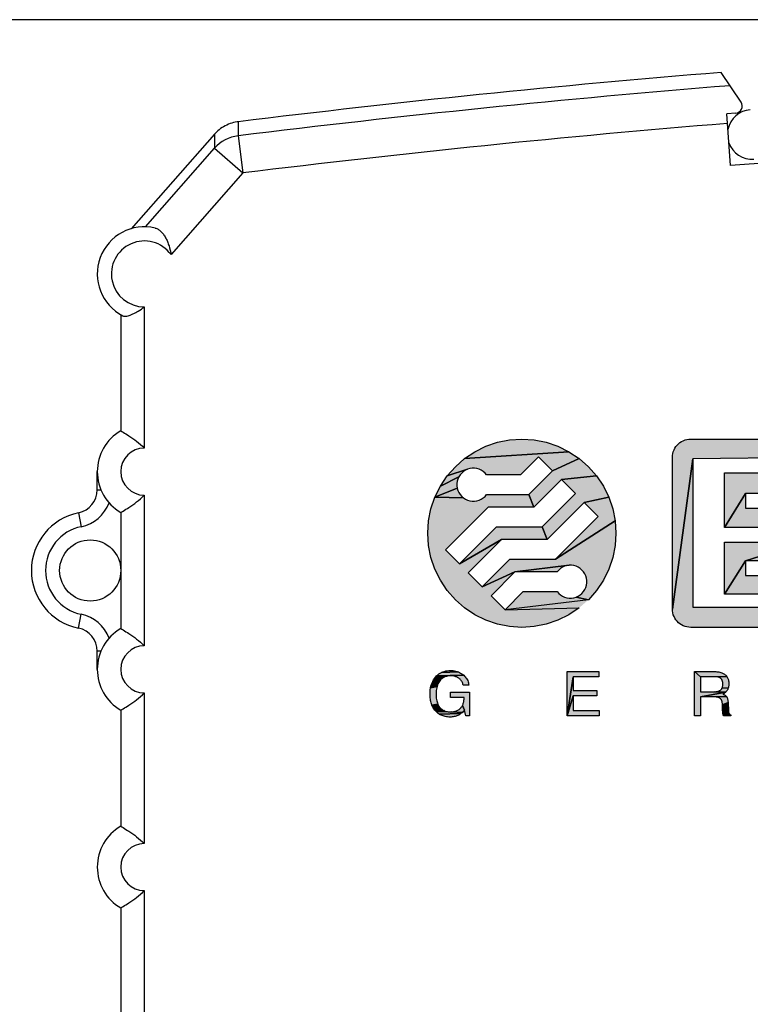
# Model space of a CAD drawing. Header units: millimetres. Extents: x 0 to 420, y 0 to 297.
# Tile 15 of 29: x 186 to 202, y 232 to 253. Entities that reach past the tile are written whole.
import ezdxf

# ---------------------------------------------------------------- set-up
doc = ezdxf.new("R2010")
doc.units = ezdxf.units.MM
doc.header["$LTSCALE"] = 23.1
doc.layers.get('0').update_dxf_attribs({"linetype": 'CONTINUOUS'})
doc.layers.add('T-EM12D-TIO-DXF_CONTINUOUS_LINE', color=7, linetype='CONTINUOUS')
doc.layers.add('T-EM12D-TIO-XXX_DXF_DIMENSION', color=7, linetype='CONTINUOUS')
doc.styles.get("Standard").update_dxf_attribs({"font": 'txt', "width": 0.8})
doc.dimstyles.new('DIMSTYLE_3', dxfattribs={"dimtxt": 2.5, "dimasz": 3.5, "dimexe": 1, "dimexo": 0, "dimtad": 1, "dimdec": 0, "dimdsep": 46, "dimtxsty": 'Standard', "dimblk": '_FILLED', "dimblk1": '_FILLED', "dimblk2": '_FILLED', "dimcen": 0.09, "dimclrt": 5, "dimadec": 0, "dimazin": 0, "dimtp": 0.3, "dimtm": 0.3, "dimtfac": 1, "dimtdec": 0, "dimtofl": 0, "dimtmove": 0, "dimatfit": 3, "dimldrblk": '_FILLED', "dimfxl": 1, "dimtolj": 1, "dimarcsym": 0})

# ---------------------------------------------------------------- blocks, each defined once
blk = doc.blocks.new('_FILLED')
at = {"color": 0, "linetype": 'ByBlock'}
blk.add_solid([(0, 0), (-1, 0.1429), (-1, -0.1429)], dxfattribs=at)
blk = doc.blocks.new('*D3')
at = {"layer": 'T-EM12D-TIO-XXX_DXF_DIMENSION', "color": 2, "linetype": 'Continuous'}
for p, q in [((211.975, 252.756), (179.083, 252.756)), ((180.083, 252.756), (180.083, 203.606)), ((180.083, 154.456), (180.083, 203.606)), ((208.875, 154.456), (179.083, 154.456))]:
    blk.add_line(p, q, dxfattribs=at)
at = {"layer": 'T-EM12D-TIO-XXX_DXF_DIMENSION', "color": 2, "linetype": 'Continuous', "xscale": 3.5, "yscale": 3.5, "zscale": 3.5}
for p, rotation in [((180.083, 252.756), 90), ((180.083, 154.456), 270)]:
    blk.add_blockref('_FILLED', p, dxfattribs=dict(at, rotation=rotation))
at = {"layer": 'T-EM12D-TIO-XXX_DXF_DIMENSION', "color": 5, "linetype": 'Continuous', "insert": (176.958, 203.606), "char_height": 2.5, "width": 5.89286, "attachment_point": 2, "rotation": 90, "line_spacing_factor": 0.9}
blk.add_mtext('98', dxfattribs=at)
blk = doc.blocks.new('E-T-A-LOGO-GERMANY_BL4', base_point=(203.865, 240.94))
at = {"layer": 'T-EM12D-TIO-DXF_CONTINUOUS_LINE', "linetype": 'Continuous', "true_color": 0x0ba1e2}
for points in [[(197, 243.847), (197.261, 243.83), (197.518, 243.779), (197.765, 243.695), (198, 243.579), (195.782, 243.434), (196, 243.579), (196.235, 243.695), (196.482, 243.779), (196.739, 243.83)], [(200.549, 243.845), (200.59, 243.847), (202.586, 243.847), (202.627, 243.845), (202.667, 243.839), (202.706, 243.828), (202.745, 243.813), (202.781, 243.795), (202.815, 243.773), (202.847, 243.747), (202.876, 243.718), (202.901, 243.686), (202.924, 243.652), (202.942, 243.616), (202.957, 243.578), (202.967, 243.538), (202.974, 243.498), (202.976, 243.457), (200.632, 243.427), (200.2, 240.237), (200.2, 243.457), (200.202, 243.498), (200.208, 243.538), (200.219, 243.578), (200.234, 243.616), (200.252, 243.652), (200.274, 243.686), (200.3, 243.718), (200.329, 243.747), (200.361, 243.773), (200.395, 243.795), (200.431, 243.813), (200.469, 243.828), (200.509, 243.839)], [(197.356, 243.471), (196.972, 243.087), (196.25, 243.087), (196.217, 243.125), (196.179, 243.158), (196.137, 243.185), (196.092, 243.205), (196.044, 243.219), (195.995, 243.226), (195.945, 243.226), (195.895, 243.219), (195.847, 243.205), (195.413, 243.065), (195.586, 243.261), (195.782, 243.434), (198, 243.579), (198.217, 243.434), (197.653, 243.174)], [(198.414, 243.261), (198.587, 243.065), (197.841, 242.986), (197.256, 242.401), (197.146, 242.667), (197.653, 243.174), (198.217, 243.434)], [(202.976, 240.275), (202.976, 240.237), (202.974, 240.196), (202.967, 240.156), (202.957, 240.117), (202.942, 240.079), (202.924, 240.042), (202.901, 240.008), (202.876, 239.976), (202.847, 239.947), (202.815, 239.922), (202.781, 239.899), (202.745, 239.881), (202.706, 239.866), (202.667, 239.856), (202.627, 239.849), (202.586, 239.847), (200.59, 239.847), (200.549, 239.849), (200.509, 239.856), (200.469, 239.866), (200.431, 239.881), (200.395, 239.899), (200.361, 239.922), (200.329, 239.947), (200.3, 239.976), (200.274, 240.008), (200.252, 240.042), (200.234, 240.079), (200.219, 240.117), (200.208, 240.156), (200.202, 240.196), (200.2, 240.237), (200.632, 243.427), (200.632, 240.275)], [(195.621, 242.852), (195.628, 242.803), (195.152, 242.613), (195.268, 242.847), (195.663, 243.045), (195.642, 242.999), (195.628, 242.952), (195.621, 242.902)], [(195.69, 243.087), (195.663, 243.045), (195.268, 242.847), (195.413, 243.065), (195.847, 243.205), (195.802, 243.184), (195.76, 243.157), (195.722, 243.125)], [(198.587, 243.065), (198.732, 242.847), (198.848, 242.613), (198.327, 242.5), (197.541, 241.714), (197.43, 241.981), (198.138, 242.689), (197.841, 242.986)], [(202.627, 242.693), (202.586, 242.691), (201.752, 242.691), (201.308, 241.971), (201.308, 243.127), (202.976, 243.127), (202.976, 243.081), (202.974, 243.04), (202.967, 243), (202.957, 242.961), (202.942, 242.923), (202.924, 242.886), (202.901, 242.852), (202.876, 242.82), (202.847, 242.791), (202.815, 242.766), (202.781, 242.743), (202.745, 242.725), (202.706, 242.71), (202.667, 242.7)], [(196.217, 242.63), (196.25, 242.667), (197.146, 242.667), (197.256, 242.401), (196.285, 242.401), (195.376, 241.491), (195.673, 241.194), (196.57, 241.714), (195.861, 241.006), (196.158, 240.709), (196.854, 241.027), (196.347, 240.52), (196.644, 240.223), (198.217, 240.26), (198, 240.115), (197.765, 239.999), (197.518, 239.915), (197.261, 239.864), (197, 239.847), (196.739, 239.864), (196.482, 239.915), (196.235, 239.999), (196, 240.115), (195.782, 240.26), (195.586, 240.433), (195.413, 240.63), (195.268, 240.847), (195.152, 241.082), (195.068, 241.33), (195.017, 241.586), (195, 241.847), (195.017, 242.108), (195.068, 242.365), (195.152, 242.613), (195.76, 242.597), (195.802, 242.57), (195.847, 242.549), (195.895, 242.535), (195.945, 242.528), (195.995, 242.528), (196.044, 242.535), (196.092, 242.549), (196.137, 242.57), (196.179, 242.597)], [(195.722, 242.63), (195.76, 242.597), (195.152, 242.613), (195.628, 242.803), (195.642, 242.755), (195.663, 242.71), (195.69, 242.668)], [(202.976, 241.993), (202.976, 241.649), (201.752, 241.259), (201.308, 240.555), (201.308, 241.655), (202.536, 241.655), (202.536, 241.971), (201.308, 241.971), (201.752, 242.691), (201.752, 242.383), (202.586, 242.383), (202.627, 242.381), (202.667, 242.375), (202.706, 242.364), (202.745, 242.349), (202.781, 242.331), (202.815, 242.309), (202.847, 242.283), (202.876, 242.254), (202.901, 242.222), (202.924, 242.188), (202.942, 242.152), (202.957, 242.114), (202.967, 242.074), (202.974, 242.034)], [(198.848, 242.613), (198.932, 242.365), (198.983, 242.108), (197.715, 241.294), (198.624, 242.203), (198.327, 242.5)], [(198.932, 241.33), (198.848, 241.082), (198.732, 240.847), (198.587, 240.63), (198.414, 240.433), (198.152, 240.489), (198.198, 240.51), (198.24, 240.537), (198.277, 240.57), (198.31, 240.608), (198.337, 240.65), (198.358, 240.695), (198.372, 240.743), (198.379, 240.792), (198.379, 240.842), (198.372, 240.892), (198.358, 240.939), (198.337, 240.985), (198.31, 241.027), (198.277, 241.065), (198.24, 241.097), (198.198, 241.124), (198.152, 241.145), (198.104, 241.159), (198.055, 241.166), (198.005, 241.166), (196.854, 241.027), (196.158, 240.709), (196.744, 241.294), (197.715, 241.294), (198.983, 242.108), (199, 241.847), (198.983, 241.586)], [(196.57, 241.714), (195.673, 241.194), (196.459, 241.981), (197.43, 241.981), (197.541, 241.714)], [(202.627, 241.261), (202.586, 241.259), (201.752, 241.259), (202.976, 241.649), (202.974, 241.608), (202.967, 241.568), (202.957, 241.529), (202.942, 241.491), (202.924, 241.454), (202.901, 241.42), (202.876, 241.388), (202.847, 241.359), (202.815, 241.334), (202.781, 241.311), (202.745, 241.293), (202.706, 241.278), (202.667, 241.268)], [(197.783, 241.065), (197.75, 241.027), (196.854, 241.027), (198.005, 241.166), (197.956, 241.159), (197.908, 241.145), (197.862, 241.125), (197.82, 241.098)], [(202.976, 240.561), (202.976, 240.555), (201.308, 240.555), (201.752, 241.259), (201.752, 240.951), (202.586, 240.951), (202.627, 240.949), (202.667, 240.943), (202.706, 240.932), (202.745, 240.917), (202.781, 240.899), (202.815, 240.877), (202.847, 240.851), (202.876, 240.822), (202.901, 240.79), (202.924, 240.756), (202.942, 240.72), (202.957, 240.682), (202.967, 240.642), (202.974, 240.602)], [(198.005, 240.468), (198.055, 240.468), (198.104, 240.475), (198.152, 240.489), (198.414, 240.433), (196.644, 240.223), (197.028, 240.607), (197.75, 240.607), (197.783, 240.57), (197.82, 240.537), (197.862, 240.51), (197.908, 240.489), (197.956, 240.475)], [(195.674, 238.89), (195.698, 238.877), (195.721, 238.863), (195.744, 238.847), (195.763, 238.831), (195.188, 238.815), (195.211, 238.837), (195.236, 238.857), (195.262, 238.875), (195.29, 238.89), (195.649, 238.901)], [(195.448, 238.931), (195.484, 238.932), (195.513, 238.931), (195.542, 238.929), (195.569, 238.924), (195.597, 238.918), (195.623, 238.911), (195.649, 238.901), (195.29, 238.89), (195.319, 238.903), (195.349, 238.913), (195.381, 238.922), (195.414, 238.927)], [(198.633, 238.907), (198.633, 238.795), (198.087, 238.795), (197.962, 237.967), (197.962, 238.907)], [(201.086, 238.479), (201.102, 238.48), (201.335, 238.474), (200.798, 238.371), (200.798, 237.967), (200.673, 237.967), (200.673, 238.907), (200.798, 238.798), (200.798, 238.479)], [(201.357, 238.806), (200.798, 238.798), (200.673, 238.907), (201.099, 238.907), (201.123, 238.907), (201.147, 238.905), (201.169, 238.903), (201.19, 238.9), (201.21, 238.896), (201.229, 238.891), (201.247, 238.885), (201.265, 238.878), (201.281, 238.871), (201.296, 238.862), (201.31, 238.853), (201.324, 238.842), (201.336, 238.831), (201.347, 238.819)], [(195.229, 238.67), (195.217, 238.646), (195.206, 238.62), (195.197, 238.593), (195.058, 238.562), (195.067, 238.598), (195.077, 238.633), (195.09, 238.667), (195.243, 238.693)], [(195.273, 238.731), (195.259, 238.715), (195.243, 238.693), (195.09, 238.667), (195.105, 238.699), (195.123, 238.731), (195.304, 238.761), (195.288, 238.747)], [(195.32, 238.773), (195.304, 238.761), (195.123, 238.731), (195.143, 238.761), (195.337, 238.784)], [(195.355, 238.793), (195.337, 238.784), (195.143, 238.761), (195.166, 238.79), (195.413, 238.813), (195.393, 238.808), (195.373, 238.801)], [(195.433, 238.817), (195.413, 238.813), (195.166, 238.79), (195.188, 238.815), (195.763, 238.831), (195.781, 238.814), (195.798, 238.796), (195.812, 238.778), (195.826, 238.758), (195.838, 238.738), (195.848, 238.717), (195.857, 238.694), (195.864, 238.671), (195.869, 238.647), (195.874, 238.622), (195.753, 238.622), (195.748, 238.64), (195.743, 238.657), (195.736, 238.674), (195.728, 238.689), (195.719, 238.704), (195.709, 238.718), (195.699, 238.732), (195.687, 238.744), (195.674, 238.756), (195.661, 238.767), (195.646, 238.777), (195.631, 238.786), (195.614, 238.794), (195.597, 238.8), (195.579, 238.806), (195.561, 238.811), (195.541, 238.815), (195.521, 238.817), (195.499, 238.819), (195.477, 238.82), (195.455, 238.819)], [(198.59, 238.507), (198.59, 238.394), (198.087, 238.394), (197.962, 237.967), (198.087, 238.795), (198.087, 238.507)], [(200.798, 238.798), (201.357, 238.806), (201.366, 238.793), (201.374, 238.778), (201.381, 238.763), (201.387, 238.747), (201.392, 238.73), (201.395, 238.712), (201.398, 238.694), (201.4, 238.675), (201.4, 238.655), (201.4, 238.639), (201.399, 238.623), (201.397, 238.608), (201.395, 238.594), (201.392, 238.58), (201.389, 238.567), (201.385, 238.554), (201.258, 238.562), (201.262, 238.572), (201.265, 238.583), (201.268, 238.593), (201.27, 238.605), (201.272, 238.617), (201.273, 238.629), (201.273, 238.642), (201.273, 238.656), (201.272, 238.669), (201.27, 238.682), (201.267, 238.694), (201.264, 238.706), (201.26, 238.715), (201.256, 238.724), (201.252, 238.733), (201.247, 238.741), (201.242, 238.748), (201.236, 238.756), (201.229, 238.762), (201.222, 238.769), (201.213, 238.774), (201.205, 238.779), (201.195, 238.784), (201.184, 238.788), (201.173, 238.791), (201.161, 238.794), (201.149, 238.796), (201.136, 238.797), (201.121, 238.798), (201.107, 238.798)], [(195.189, 238.565), (195.184, 238.535), (195.18, 238.504), (195.177, 238.472), (195.176, 238.438), (195.177, 238.406), (195.179, 238.375), (195.181, 238.345), (195.185, 238.317), (195.19, 238.29), (195.197, 238.265), (195.204, 238.241), (195.212, 238.219), (195.089, 238.196), (195.081, 238.22), (195.073, 238.244), (195.066, 238.27), (195.061, 238.296), (195.056, 238.324), (195.052, 238.353), (195.05, 238.383), (195.048, 238.413), (195.048, 238.446), (195.049, 238.485), (195.053, 238.524), (195.058, 238.562), (195.197, 238.593)], [(195.485, 238.361), (195.485, 238.47), (195.889, 238.47), (195.889, 237.967), (195.809, 237.967), (195.778, 238.089), (195.738, 238.19), (195.744, 238.203), (195.75, 238.217), (195.755, 238.232), (195.76, 238.248), (195.763, 238.265), (195.767, 238.282), (195.769, 238.301), (195.771, 238.32), (195.772, 238.34), (195.772, 238.361)], [(201.349, 238.377), (200.798, 238.371), (201.335, 238.474), (201.325, 238.464), (201.313, 238.455), (201.301, 238.446), (201.287, 238.437), (201.273, 238.43), (201.284, 238.425), (201.294, 238.42), (201.304, 238.415), (201.313, 238.41), (201.322, 238.404), (201.329, 238.398), (201.337, 238.391), (201.343, 238.385)], [(201.253, 238.553), (201.258, 238.562), (201.385, 238.554), (201.38, 238.542), (201.375, 238.53), (201.369, 238.519), (201.362, 238.507), (201.354, 238.496), (201.345, 238.485), (201.335, 238.474), (201.102, 238.48), (201.118, 238.481), (201.132, 238.482), (201.146, 238.484), (201.159, 238.486), (201.172, 238.49), (201.183, 238.493), (201.194, 238.498), (201.204, 238.503), (201.213, 238.508), (201.222, 238.514), (201.229, 238.521), (201.236, 238.528), (201.243, 238.536), (201.248, 238.544)], [(198.641, 238.08), (198.641, 237.967), (197.962, 237.967), (198.087, 238.394), (198.087, 238.08)], [(200.798, 238.371), (201.349, 238.377), (201.354, 238.37), (201.358, 238.363), (201.362, 238.356), (201.365, 238.348), (201.369, 238.34), (201.371, 238.331), (201.374, 238.322), (201.376, 238.311), (201.378, 238.301), (201.38, 238.29), (201.381, 238.278), (201.383, 238.265), (201.383, 238.252), (201.263, 238.203), (201.263, 238.213), (201.263, 238.222), (201.262, 238.232), (201.261, 238.242), (201.259, 238.252), (201.258, 238.262), (201.256, 238.269), (201.255, 238.276), (201.252, 238.283), (201.25, 238.29), (201.247, 238.297), (201.244, 238.304), (201.24, 238.31), (201.236, 238.316), (201.232, 238.321), (201.228, 238.326), (201.223, 238.331), (201.218, 238.336), (201.212, 238.34), (201.206, 238.344), (201.2, 238.348), (201.194, 238.352), (201.187, 238.355), (201.18, 238.358), (201.173, 238.361), (201.165, 238.363), (201.157, 238.365), (201.148, 238.367), (201.139, 238.368), (201.13, 238.369), (201.12, 238.37), (201.11, 238.371), (201.099, 238.371)], [(201.263, 238.203), (201.383, 238.252), (201.391, 238.077), (201.392, 238.07), (201.269, 238.062), (201.268, 238.074), (201.266, 238.097), (201.265, 238.12), (201.264, 238.142), (201.264, 238.163), (201.263, 238.184)], [(195.222, 238.198), (195.233, 238.179), (195.245, 238.161), (195.258, 238.144), (195.273, 238.128), (195.138, 238.107), (195.124, 238.128), (195.111, 238.151), (195.099, 238.174), (195.089, 238.196), (195.212, 238.219)], [(195.29, 238.113), (195.307, 238.1), (195.153, 238.087), (195.138, 238.107), (195.273, 238.128)], [(195.326, 238.089), (195.345, 238.079), (195.169, 238.068), (195.153, 238.087), (195.307, 238.1)], [(195.365, 238.07), (195.387, 238.063), (195.186, 238.05), (195.169, 238.068), (195.345, 238.079)], [(195.482, 238.051), (195.501, 238.051), (195.737, 238.042), (195.722, 238.029), (195.706, 238.016), (195.243, 238.004), (195.223, 238.018), (195.204, 238.033), (195.186, 238.05), (195.387, 238.063), (195.409, 238.058), (195.433, 238.054), (195.457, 238.052)], [(195.691, 238.005), (195.674, 237.994), (195.657, 237.985), (195.64, 237.977), (195.62, 237.969), (195.6, 237.962), (195.579, 237.956), (195.559, 237.951), (195.538, 237.947), (195.517, 237.945), (195.496, 237.943), (195.475, 237.942), (195.448, 237.943), (195.421, 237.945), (195.396, 237.948), (195.371, 237.952), (195.348, 237.958), (195.325, 237.965), (195.303, 237.973), (195.282, 237.982), (195.262, 237.992), (195.243, 238.004), (195.706, 238.016)], [(195.639, 238.088), (195.653, 238.097), (195.666, 238.106), (195.678, 238.116), (195.69, 238.127), (195.701, 238.138), (195.711, 238.15), (195.721, 238.163), (195.73, 238.176), (195.738, 238.19), (195.778, 238.089), (195.765, 238.072), (195.751, 238.057), (195.737, 238.042), (195.501, 238.051), (195.518, 238.052), (195.535, 238.054), (195.552, 238.057), (195.568, 238.06), (195.583, 238.064), (195.598, 238.069), (195.612, 238.075), (195.626, 238.081)], [(201.392, 238.063), (201.393, 238.057), (201.394, 238.051), (201.271, 238.04), (201.27, 238.051), (201.269, 238.062), (201.392, 238.07)], [(201.395, 238.045), (201.395, 238.04), (201.272, 238.03), (201.271, 238.04), (201.394, 238.051)], [(201.398, 238.03), (201.399, 238.026), (201.273, 238.02), (201.272, 238.03), (201.395, 238.04), (201.397, 238.035)], [(201.401, 238.022), (201.403, 238.019), (201.275, 238.011), (201.273, 238.02), (201.399, 238.026)], [(201.407, 238.012), (201.41, 238.009), (201.276, 238.003), (201.275, 238.011), (201.403, 238.019), (201.405, 238.016)], [(201.416, 238.003), (201.419, 238), (201.278, 237.994), (201.276, 238.003), (201.41, 238.009), (201.413, 238.006)], [(201.427, 237.995), (201.43, 237.993), (201.279, 237.987), (201.278, 237.994), (201.419, 238), (201.423, 237.997)], [(201.439, 237.988), (201.439, 237.967), (201.285, 237.967), (201.283, 237.973), (201.281, 237.98), (201.279, 237.987), (201.43, 237.993), (201.435, 237.99)]]:
    blk.add_hatch(color=142, dxfattribs=at).paths.add_polyline_path(points)
at = {"layer": 'T-EM12D-TIO-DXF_CONTINUOUS_LINE', "color": 142, "linetype": 'Continuous', "true_color": 0x0ba1e2}
for points in [[(197, 243.847), (197.261, 243.83), (197.518, 243.779), (197.765, 243.695), (198, 243.579), (195.782, 243.434), (196, 243.579), (196.235, 243.695), (196.482, 243.779), (196.739, 243.83), (197, 243.847)], [(200.549, 243.845), (200.59, 243.847), (202.586, 243.847)], [(202.976, 243.457), (200.632, 243.427), (200.2, 240.237), (200.2, 243.457), (200.202, 243.498), (200.208, 243.538), (200.219, 243.578), (200.234, 243.616), (200.252, 243.652), (200.274, 243.686), (200.3, 243.718), (200.329, 243.747), (200.361, 243.773), (200.395, 243.795), (200.431, 243.813), (200.469, 243.828), (200.509, 243.839), (200.549, 243.845)], [(197.356, 243.471), (196.972, 243.087), (196.25, 243.087), (196.217, 243.125), (196.179, 243.158), (196.137, 243.185), (196.092, 243.205), (196.044, 243.219), (195.995, 243.226), (195.945, 243.226), (195.895, 243.219), (195.847, 243.205), (195.413, 243.065), (195.586, 243.261), (195.782, 243.434), (198, 243.579), (198.217, 243.434), (197.653, 243.174), (197.356, 243.471)], [(198.414, 243.261), (198.587, 243.065), (197.841, 242.986), (197.256, 242.401), (197.146, 242.667), (197.653, 243.174), (198.217, 243.434), (198.414, 243.261)], [(202.586, 239.847), (200.59, 239.847), (200.549, 239.849), (200.509, 239.856), (200.469, 239.866), (200.431, 239.881), (200.395, 239.899), (200.361, 239.922), (200.329, 239.947), (200.3, 239.976), (200.274, 240.008), (200.252, 240.042), (200.234, 240.079), (200.219, 240.117), (200.208, 240.156), (200.202, 240.196), (200.2, 240.237), (200.632, 243.427), (200.632, 240.275), (202.976, 240.275)], [(195.621, 242.852), (195.628, 242.803), (195.152, 242.613), (195.268, 242.847), (195.663, 243.045), (195.642, 242.999), (195.628, 242.952), (195.621, 242.902), (195.621, 242.852)], [(195.69, 243.087), (195.663, 243.045), (195.268, 242.847), (195.413, 243.065), (195.847, 243.205), (195.802, 243.184), (195.76, 243.157), (195.722, 243.125), (195.69, 243.087)], [(198.587, 243.065), (198.732, 242.847), (198.848, 242.613), (198.327, 242.5), (197.541, 241.714), (197.43, 241.981), (198.138, 242.689), (197.841, 242.986), (198.587, 243.065)], [(202.627, 242.693), (202.586, 242.691), (201.752, 242.691), (201.308, 241.971), (201.308, 243.127), (202.976, 243.127), (202.976, 243.081), (202.974, 243.04), (202.967, 243), (202.957, 242.961), (202.942, 242.923), (202.924, 242.886), (202.901, 242.852), (202.876, 242.82), (202.847, 242.791), (202.815, 242.766), (202.781, 242.743), (202.745, 242.725), (202.706, 242.71), (202.667, 242.7), (202.627, 242.693)], [(196.217, 242.63), (196.25, 242.667), (197.146, 242.667), (197.256, 242.401), (196.285, 242.401), (195.376, 241.491), (195.673, 241.194), (196.57, 241.714), (195.861, 241.006), (196.158, 240.709), (196.854, 241.027), (196.347, 240.52), (196.644, 240.223), (198.217, 240.26), (198, 240.115), (197.765, 239.999), (197.518, 239.915), (197.261, 239.864), (197, 239.847), (196.739, 239.864), (196.482, 239.915), (196.235, 239.999), (196, 240.115), (195.782, 240.26), (195.586, 240.433), (195.413, 240.63), (195.268, 240.847), (195.152, 241.082), (195.068, 241.33), (195.017, 241.586), (195, 241.847), (195.017, 242.108), (195.068, 242.365), (195.152, 242.613), (195.76, 242.597), (195.802, 242.57), (195.847, 242.549), (195.895, 242.535), (195.945, 242.528), (195.995, 242.528), (196.044, 242.535), (196.092, 242.549), (196.137, 242.57), (196.179, 242.597), (196.217, 242.63)], [(195.722, 242.63), (195.76, 242.597), (195.152, 242.613), (195.628, 242.803), (195.642, 242.755), (195.663, 242.71), (195.69, 242.668), (195.722, 242.63)], [(202.976, 241.649), (201.752, 241.259), (201.308, 240.555), (201.308, 241.655), (202.536, 241.655)], [(202.536, 241.971), (201.308, 241.971), (201.752, 242.691), (201.752, 242.383), (202.586, 242.383)], [(198.848, 242.613), (198.932, 242.365), (198.983, 242.108), (197.715, 241.294), (198.624, 242.203), (198.327, 242.5), (198.848, 242.613)], [(198.932, 241.33), (198.848, 241.082), (198.732, 240.847), (198.587, 240.63), (198.414, 240.433), (198.152, 240.489), (198.198, 240.51), (198.24, 240.537), (198.277, 240.57), (198.31, 240.608), (198.337, 240.65), (198.358, 240.695), (198.372, 240.743), (198.379, 240.792), (198.379, 240.842), (198.372, 240.892), (198.358, 240.939), (198.337, 240.985), (198.31, 241.027), (198.277, 241.065), (198.24, 241.097), (198.198, 241.124), (198.152, 241.145), (198.104, 241.159), (198.055, 241.166), (198.005, 241.166), (196.854, 241.027), (196.158, 240.709), (196.744, 241.294), (197.715, 241.294), (198.983, 242.108), (199, 241.847), (198.983, 241.586), (198.932, 241.33)], [(196.57, 241.714), (195.673, 241.194), (196.459, 241.981), (197.43, 241.981), (197.541, 241.714), (196.57, 241.714)], [(202.627, 241.261), (202.586, 241.259), (201.752, 241.259), (202.976, 241.649), (202.974, 241.608), (202.967, 241.568), (202.957, 241.529), (202.942, 241.491), (202.924, 241.454), (202.901, 241.42), (202.876, 241.388), (202.847, 241.359), (202.815, 241.334), (202.781, 241.311), (202.745, 241.293), (202.706, 241.278), (202.667, 241.268), (202.627, 241.261)], [(197.783, 241.065), (197.75, 241.027), (196.854, 241.027), (198.005, 241.166), (197.956, 241.159), (197.908, 241.145), (197.862, 241.125), (197.82, 241.098), (197.783, 241.065)], [(202.976, 240.561), (202.976, 240.555), (201.308, 240.555), (201.752, 241.259), (201.752, 240.951), (202.586, 240.951), (202.627, 240.949), (202.667, 240.943), (202.706, 240.932), (202.745, 240.917), (202.781, 240.899), (202.815, 240.877), (202.847, 240.851), (202.876, 240.822), (202.901, 240.79), (202.924, 240.756), (202.942, 240.72), (202.957, 240.682), (202.967, 240.642), (202.974, 240.602), (202.976, 240.561)], [(198.005, 240.468), (198.055, 240.468), (198.104, 240.475), (198.152, 240.489), (198.414, 240.433), (196.644, 240.223), (197.028, 240.607), (197.75, 240.607), (197.783, 240.57), (197.82, 240.537), (197.862, 240.51), (197.908, 240.489), (197.956, 240.475), (198.005, 240.468)], [(195.674, 238.89), (195.698, 238.877), (195.721, 238.863), (195.744, 238.847), (195.763, 238.831), (195.188, 238.815), (195.211, 238.837), (195.236, 238.857), (195.262, 238.875), (195.29, 238.89), (195.649, 238.901), (195.674, 238.89)], [(195.448, 238.931), (195.484, 238.932), (195.513, 238.931), (195.542, 238.929), (195.569, 238.924), (195.597, 238.918), (195.623, 238.911), (195.649, 238.901), (195.29, 238.89), (195.319, 238.903), (195.349, 238.913), (195.381, 238.922), (195.414, 238.927), (195.448, 238.931)], [(198.633, 238.907), (198.633, 238.795), (198.087, 238.795), (197.962, 237.967), (197.962, 238.907), (198.633, 238.907)], [(201.086, 238.479), (201.102, 238.48), (201.335, 238.474), (200.798, 238.371), (200.798, 237.967), (200.673, 237.967), (200.673, 238.907), (200.798, 238.798), (200.798, 238.479), (201.086, 238.479)], [(201.357, 238.806), (200.798, 238.798), (200.673, 238.907), (201.099, 238.907), (201.123, 238.907), (201.147, 238.905), (201.169, 238.903), (201.19, 238.9), (201.21, 238.896), (201.229, 238.891), (201.247, 238.885), (201.265, 238.878), (201.281, 238.871), (201.296, 238.862), (201.31, 238.853), (201.324, 238.842), (201.336, 238.831), (201.347, 238.819), (201.357, 238.806)], [(195.229, 238.67), (195.217, 238.646), (195.206, 238.62), (195.197, 238.593), (195.058, 238.562), (195.067, 238.598), (195.077, 238.633), (195.09, 238.667), (195.243, 238.693), (195.229, 238.67)], [(195.273, 238.731), (195.259, 238.715), (195.243, 238.693), (195.09, 238.667), (195.105, 238.699), (195.123, 238.731), (195.304, 238.761), (195.288, 238.747), (195.273, 238.731)], [(195.32, 238.773), (195.304, 238.761), (195.123, 238.731), (195.143, 238.761), (195.337, 238.784), (195.32, 238.773)], [(195.355, 238.793), (195.337, 238.784), (195.143, 238.761), (195.166, 238.79), (195.413, 238.813), (195.393, 238.808), (195.373, 238.801), (195.355, 238.793)], [(195.433, 238.817), (195.413, 238.813), (195.166, 238.79), (195.188, 238.815), (195.763, 238.831), (195.781, 238.814), (195.798, 238.796), (195.812, 238.778), (195.826, 238.758), (195.838, 238.738), (195.848, 238.717), (195.857, 238.694), (195.864, 238.671), (195.869, 238.647), (195.874, 238.622), (195.753, 238.622), (195.748, 238.64), (195.743, 238.657), (195.736, 238.674), (195.728, 238.689), (195.719, 238.704), (195.709, 238.718), (195.699, 238.732), (195.687, 238.744), (195.674, 238.756), (195.661, 238.767), (195.646, 238.777), (195.631, 238.786), (195.614, 238.794), (195.597, 238.8), (195.579, 238.806), (195.561, 238.811), (195.541, 238.815), (195.521, 238.817), (195.499, 238.819), (195.477, 238.82), (195.455, 238.819), (195.433, 238.817)], [(198.59, 238.507), (198.59, 238.394), (198.087, 238.394), (197.962, 237.967), (198.087, 238.795), (198.087, 238.507), (198.59, 238.507)], [(200.798, 238.798), (201.357, 238.806), (201.366, 238.793), (201.374, 238.778), (201.381, 238.763), (201.387, 238.747), (201.392, 238.73), (201.395, 238.712), (201.398, 238.694), (201.4, 238.675), (201.4, 238.655), (201.4, 238.639), (201.399, 238.623), (201.397, 238.608), (201.395, 238.594), (201.392, 238.58), (201.389, 238.567), (201.385, 238.554), (201.258, 238.562), (201.262, 238.572), (201.265, 238.583), (201.268, 238.593), (201.27, 238.605), (201.272, 238.617), (201.273, 238.629), (201.273, 238.642), (201.273, 238.656), (201.272, 238.669), (201.27, 238.682), (201.267, 238.694), (201.264, 238.706), (201.26, 238.715), (201.256, 238.724), (201.252, 238.733), (201.247, 238.741), (201.242, 238.748), (201.236, 238.756), (201.229, 238.762), (201.222, 238.769), (201.213, 238.774), (201.205, 238.779), (201.195, 238.784), (201.184, 238.788), (201.173, 238.791), (201.161, 238.794), (201.149, 238.796), (201.136, 238.797), (201.121, 238.798), (201.107, 238.798), (200.798, 238.798)], [(195.189, 238.565), (195.184, 238.535), (195.18, 238.504), (195.177, 238.472), (195.176, 238.438), (195.177, 238.406), (195.179, 238.375), (195.181, 238.345), (195.185, 238.317), (195.19, 238.29), (195.197, 238.265), (195.204, 238.241), (195.212, 238.219), (195.089, 238.196), (195.081, 238.22), (195.073, 238.244), (195.066, 238.27), (195.061, 238.296), (195.056, 238.324), (195.052, 238.353), (195.05, 238.383), (195.048, 238.413), (195.048, 238.446), (195.049, 238.485), (195.053, 238.524), (195.058, 238.562), (195.197, 238.593), (195.189, 238.565)], [(195.485, 238.361), (195.485, 238.47), (195.889, 238.47), (195.889, 237.967), (195.809, 237.967), (195.778, 238.089), (195.738, 238.19), (195.744, 238.203), (195.75, 238.217), (195.755, 238.232), (195.76, 238.248), (195.763, 238.265), (195.767, 238.282), (195.769, 238.301), (195.771, 238.32), (195.772, 238.34), (195.772, 238.361), (195.485, 238.361)], [(201.349, 238.377), (200.798, 238.371), (201.335, 238.474), (201.325, 238.464), (201.313, 238.455), (201.301, 238.446), (201.287, 238.437), (201.273, 238.43), (201.284, 238.425), (201.294, 238.42), (201.304, 238.415), (201.313, 238.41), (201.322, 238.404), (201.329, 238.398), (201.337, 238.391), (201.343, 238.385), (201.349, 238.377)], [(201.253, 238.553), (201.258, 238.562), (201.385, 238.554), (201.38, 238.542), (201.375, 238.53), (201.369, 238.519), (201.362, 238.507), (201.354, 238.496), (201.345, 238.485), (201.335, 238.474), (201.102, 238.48), (201.118, 238.481), (201.132, 238.482), (201.146, 238.484), (201.159, 238.486), (201.172, 238.49), (201.183, 238.493), (201.194, 238.498), (201.204, 238.503), (201.213, 238.508), (201.222, 238.514), (201.229, 238.521), (201.236, 238.528), (201.243, 238.536), (201.248, 238.544), (201.253, 238.553)], [(198.641, 238.08), (198.641, 237.967), (197.962, 237.967), (198.087, 238.394), (198.087, 238.08), (198.641, 238.08)], [(200.798, 238.371), (201.349, 238.377), (201.354, 238.37), (201.358, 238.363), (201.362, 238.356), (201.365, 238.348), (201.369, 238.34), (201.371, 238.331), (201.374, 238.322), (201.376, 238.311), (201.378, 238.301), (201.38, 238.29), (201.381, 238.278), (201.383, 238.265), (201.383, 238.252), (201.263, 238.203), (201.263, 238.213), (201.263, 238.222), (201.262, 238.232), (201.261, 238.242), (201.259, 238.252), (201.258, 238.262), (201.256, 238.269), (201.255, 238.276), (201.252, 238.283), (201.25, 238.29), (201.247, 238.297), (201.244, 238.304), (201.24, 238.31), (201.236, 238.316), (201.232, 238.321), (201.228, 238.326), (201.223, 238.331), (201.218, 238.336), (201.212, 238.34), (201.206, 238.344), (201.2, 238.348), (201.194, 238.352), (201.187, 238.355), (201.18, 238.358), (201.173, 238.361), (201.165, 238.363), (201.157, 238.365), (201.148, 238.367), (201.139, 238.368), (201.13, 238.369), (201.12, 238.37), (201.11, 238.371), (201.099, 238.371), (200.798, 238.371)], [(201.263, 238.203), (201.383, 238.252), (201.391, 238.077), (201.392, 238.07), (201.269, 238.062), (201.268, 238.074), (201.266, 238.097), (201.265, 238.12), (201.264, 238.142), (201.264, 238.163), (201.263, 238.184), (201.263, 238.203)], [(195.222, 238.198), (195.233, 238.179), (195.245, 238.161), (195.258, 238.144), (195.273, 238.128), (195.138, 238.107), (195.124, 238.128), (195.111, 238.151), (195.099, 238.174), (195.089, 238.196), (195.212, 238.219), (195.222, 238.198)], [(195.29, 238.113), (195.307, 238.1), (195.153, 238.087), (195.138, 238.107), (195.273, 238.128), (195.29, 238.113)], [(195.326, 238.089), (195.345, 238.079), (195.169, 238.068), (195.153, 238.087), (195.307, 238.1), (195.326, 238.089)], [(195.365, 238.07), (195.387, 238.063), (195.186, 238.05), (195.169, 238.068), (195.345, 238.079), (195.365, 238.07)], [(195.482, 238.051), (195.501, 238.051), (195.737, 238.042), (195.722, 238.029), (195.706, 238.016), (195.243, 238.004), (195.223, 238.018), (195.204, 238.033), (195.186, 238.05), (195.387, 238.063), (195.409, 238.058), (195.433, 238.054), (195.457, 238.052), (195.482, 238.051)], [(195.691, 238.005), (195.674, 237.994), (195.657, 237.985), (195.64, 237.977), (195.62, 237.969), (195.6, 237.962), (195.579, 237.956), (195.559, 237.951), (195.538, 237.947), (195.517, 237.945), (195.496, 237.943), (195.475, 237.942), (195.448, 237.943), (195.421, 237.945), (195.396, 237.948), (195.371, 237.952), (195.348, 237.958), (195.325, 237.965), (195.303, 237.973), (195.282, 237.982), (195.262, 237.992), (195.243, 238.004), (195.706, 238.016), (195.691, 238.005)], [(195.639, 238.088), (195.653, 238.097), (195.666, 238.106), (195.678, 238.116), (195.69, 238.127), (195.701, 238.138), (195.711, 238.15), (195.721, 238.163), (195.73, 238.176), (195.738, 238.19), (195.778, 238.089), (195.765, 238.072), (195.751, 238.057), (195.737, 238.042), (195.501, 238.051), (195.518, 238.052), (195.535, 238.054), (195.552, 238.057), (195.568, 238.06), (195.583, 238.064), (195.598, 238.069), (195.612, 238.075), (195.626, 238.081), (195.639, 238.088)], [(201.392, 238.063), (201.393, 238.057), (201.394, 238.051), (201.271, 238.04), (201.27, 238.051), (201.269, 238.062), (201.392, 238.07), (201.392, 238.063)], [(201.395, 238.045), (201.395, 238.04), (201.272, 238.03), (201.271, 238.04), (201.394, 238.051), (201.395, 238.045)], [(201.398, 238.03), (201.399, 238.026), (201.273, 238.02), (201.272, 238.03), (201.395, 238.04), (201.397, 238.035), (201.398, 238.03)], [(201.401, 238.022), (201.403, 238.019), (201.275, 238.011), (201.273, 238.02), (201.399, 238.026), (201.401, 238.022)], [(201.407, 238.012), (201.41, 238.009), (201.276, 238.003), (201.275, 238.011), (201.403, 238.019), (201.405, 238.016), (201.407, 238.012)], [(201.416, 238.003), (201.419, 238), (201.278, 237.994), (201.276, 238.003), (201.41, 238.009), (201.413, 238.006), (201.416, 238.003)], [(201.427, 237.995), (201.43, 237.993), (201.279, 237.987), (201.278, 237.994), (201.419, 238), (201.423, 237.997), (201.427, 237.995)], [(201.439, 237.988), (201.439, 237.967), (201.285, 237.967), (201.283, 237.973), (201.281, 237.98), (201.279, 237.987), (201.43, 237.993), (201.435, 237.99), (201.439, 237.988)]]:
    blk.add_lwpolyline(points, dxfattribs=at)
for points in [[(202.976, 243.457), (202.976, 243.427), (200.632, 243.427)], [(198.217, 240.26), (196.644, 240.223), (198.414, 240.433)]]:
    blk.add_solid(points, dxfattribs=at)

msp = doc.modelspace()

# ---------------------------------------------------------------- linework, layer by layer
at = {"layer": 'T-EM12D-TIO-DXF_CONTINUOUS_LINE', "color": 7, "linetype": 'Continuous'}
for p, q in [((201.6593, 251.0038), (201.2334, 251.6353)), ((201.5454, 250.7703), (201.3559, 250.7571)), ((201.4326, 249.6597), (201.3559, 250.7571)), ((190.4662, 250.3235), (188.6919, 248.3152)), ((207.8769, 250.1104), (201.4326, 249.6597)), ((188.6919, 248.3152), (188.692, 248.3152)), ((188.475, 246.4901), (188.475, 244.0221)), ((187.975, 242.7707), (187.975, 243.1561)), ((188.475, 242.2901), (188.475, 239.8221)), ((187.975, 238.9561), (187.975, 239.3415)), ((188.475, 238.0901), (188.475, 235.6221)), ((188.475, 233.8901), (188.475, 231.4221))]:
    msp.add_line(p, q, dxfattribs=at)
at = {"layer": 'T-EM12D-TIO-DXF_CONTINUOUS_LINE', "color": 9, "linetype": 'Continuous'}
for p, q in [((190.9681, 250.5878), (190.9698, 250.2893)), ((190.4662, 250.3235), (190.4675, 250.0266)), ((190.9698, 250.2893), (191.0669, 249.5)), ((188.9999, 248.3558), (190.4675, 250.0266)), ((190.4675, 250.0266), (191.0669, 249.5)), ((191.0669, 249.5), (189.5429, 247.7652)), ((188.975, 246.6561), (188.975, 243.6561)), ((187.975, 242.7707), (188.0522, 242.7707)), ((188.975, 242.6561), (188.975, 239.4561)), ((187.575, 242.2808), (187.635, 241.9869)), ((187.575, 239.8314), (187.635, 240.1253)), ((188.0522, 239.3415), (187.975, 239.3415)), ((188.975, 238.4561), (188.975, 235.2561)), ((188.975, 234.2561), (188.975, 231.0561))]:
    msp.add_line(p, q, dxfattribs=at)
at = {"layer": 'T-EM12D-TIO-DXF_CONTINUOUS_LINE', "color": 7, "linetype": 'Continuous'}
msp.add_lwpolyline([(190.9681, 250.5878), (190.9465, 250.5848), (190.9089, 250.5782), (190.8716, 250.5699), (190.8348, 250.5597), (190.7985, 250.5478), (190.7628, 250.5342), (190.7279, 250.5189), (190.6936, 250.502), (190.6603, 250.4834), (190.6278, 250.4633), (190.5964, 250.4416), (190.566, 250.4185), (190.5368, 250.3939), (190.5087, 250.368), (190.482, 250.3408), (190.4662, 250.3235)], dxfattribs=at)
msp.add_circle((187.825, 241.0561), 0.65, dxfattribs=at)
for centre, radius, start, end in [((221.475, 2.4561), 250, 94.644115, 97.009119), ((201.5349, 250.9199), 0.15, 274, 34), ((201.8928, 250.3184), 0.525, 94, 168.13422), ((201.8928, 250.3184), 0.525, 199.86578, 274), ((188.975, 247.3561), 1, 76.59465, 242.72527), ((188.975, 243.1561), 1, 120, 240), ((187.475, 242.7707), 0.5, 281.53696, 360), ((187.825, 241.0561), 1.25, 101.53696, 258.46304), ((187.475, 239.3415), 0.5, 0, 78.46304), ((188.975, 238.9561), 1, 120, 240), ((188.975, 234.7561), 1, 120, 240)]:
    msp.add_arc(centre, radius, start, end, dxfattribs=at)
at = {"layer": 'T-EM12D-TIO-DXF_CONTINUOUS_LINE', "color": 9, "linetype": 'Continuous'}
for centre, radius, start, end in [((221.475, 2.4561), 249.7035, 94.605844, 97.017107), ((221.475, 2.4561), 248.9083, 94.632909, 97.017107), ((191.0661, 249.4935), 0.8016, 96.90303, 138.3093), ((188.975, 247.3561), 0.7, 35.76677, 270), ((188.975, 243.1561), 0.5, 90, 270), ((187.475, 242.7707), 0.8, 281.53696, 339.76004), ((187.825, 241.0561), 0.95, 101.53696, 258.46304), ((187.475, 239.3415), 0.8, 20.23996, 78.46304), ((188.975, 238.9561), 0.5, 90, 270), ((188.975, 234.7561), 0.5, 90, 270)]:
    msp.add_arc(centre, radius, start, end, dxfattribs=at)
at = {"layer": 'T-EM12D-TIO-DXF_CONTINUOUS_LINE', "color": 7, "linetype": 'Continuous'}
for points, knots in [([(189.2068, 248.3289), (189.2285, 248.3237), (189.2722, 248.3049), (189.33, 248.2585), (189.3823, 248.1972), (189.4286, 248.1241), (189.4684, 248.0419), (189.5124, 247.9232), (189.5339, 247.829), (189.5429, 247.7652)], [0, 0, 0, 0, 0.0974048, 0.2039165, 0.3211046, 0.4476038, 0.5809783, 0.7187911, 1, 1, 1, 1]), ([(188.5167, 246.4673), (188.5279, 246.4615), (188.5483, 246.4574), (188.5766, 246.458), (188.6112, 246.4627), (188.6588, 246.4758), (188.7191, 246.4994), (188.7827, 246.5304), (188.8704, 246.5803), (188.9339, 246.6243), (188.975, 246.6561)], [0, 0, 0, 0, 0.0739592, 0.1178444, 0.1667895, 0.2789651, 0.4071912, 0.5470733, 0.6945788, 1, 1, 1, 1]), ([(188.475, 244.0221), (188.4909, 244.0129), (188.5489, 243.9789), (188.6625, 243.908), (188.8168, 243.7992), (188.9232, 243.7079), (188.975, 243.6561)], [0, 0, 0, 0, 0.0887991, 0.3249875, 0.6465203, 1, 1, 1, 1]), ([(188.475, 242.2901), (188.4909, 242.2993), (188.5489, 242.3333), (188.6625, 242.4042), (188.8168, 242.513), (188.9232, 242.6044), (188.975, 242.6561)], [0, 0, 0, 0, 0.0887991, 0.3249875, 0.6465203, 1, 1, 1, 1]), ([(188.475, 239.8221), (188.4909, 239.8129), (188.5489, 239.7789), (188.6625, 239.708), (188.8168, 239.5992), (188.9232, 239.5079), (188.975, 239.4561)], [0, 0, 0, 0, 0.0887991, 0.3249875, 0.6465203, 1, 1, 1, 1]), ([(188.475, 238.0901), (188.4909, 238.0993), (188.5489, 238.1333), (188.6625, 238.2042), (188.8168, 238.313), (188.9232, 238.4044), (188.975, 238.4561)], [0, 0, 0, 0, 0.0887991, 0.3249875, 0.6465203, 1, 1, 1, 1]), ([(188.475, 235.6221), (188.4909, 235.6129), (188.5489, 235.5789), (188.6625, 235.508), (188.8168, 235.3992), (188.9232, 235.3079), (188.975, 235.2561)], [0, 0, 0, 0, 0.0887991, 0.3249875, 0.6465203, 1, 1, 1, 1]), ([(188.475, 233.8901), (188.4909, 233.8993), (188.5489, 233.9333), (188.6625, 234.0042), (188.8168, 234.113), (188.9232, 234.2044), (188.975, 234.2561)], [0, 0, 0, 0, 0.0887991, 0.3249875, 0.6465203, 1, 1, 1, 1])]:
    msp.add_open_spline(points, degree=3, knots=knots, dxfattribs=at)

# ---------------------------------------------------------------- block references
at = {"layer": 'T-EM12D-TIO-DXF_CONTINUOUS_LINE', "color": 2, "linetype": 'Continuous'}
msp.add_blockref('E-T-A-LOGO-GERMANY_BL4', (203.8651, 240.9404), dxfattribs=at)

# ---------------------------------------------------------------- dimensions: what is measured, and where the dimension line sits
at = {"layer": 'T-EM12D-TIO-XXX_DXF_DIMENSION', "color": 2, "linetype": 'Continuous'}
dim = msp.add_linear_dim(base=(180.0831, 252.7561), p1=(208.875, 154.4561), p2=(211.975, 252.7561), angle=90, dimstyle='DIMSTYLE_3', dxfattribs=at)
dim.commit()
dim.dimension.update_dxf_attribs({"geometry": '*D3', "text_midpoint": (180.0831, 203.249), "dimtype": 160})

doc.saveas('drawing.dxf')
